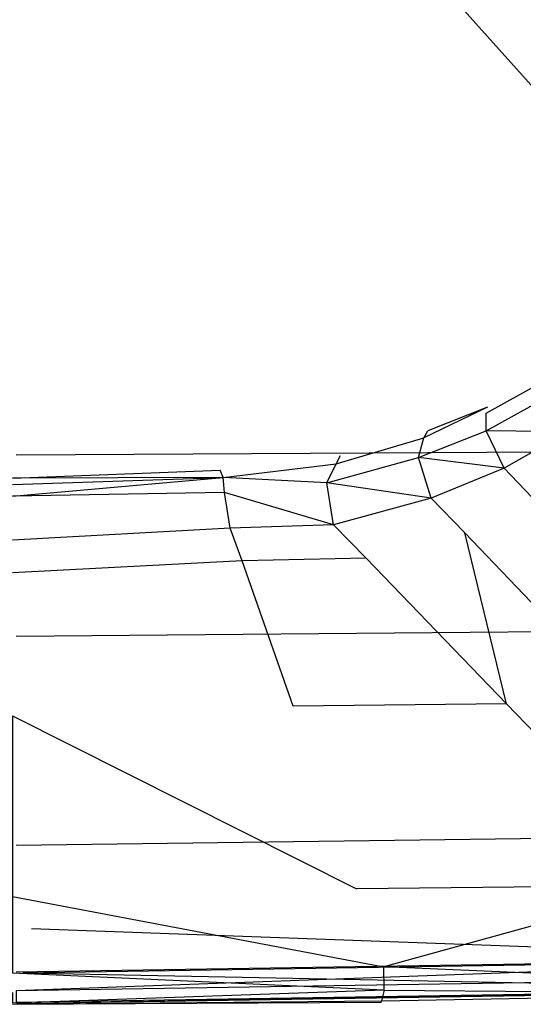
# Model space of a CAD drawing. Extents: x 0 to 0.379, y -0.457 to 0.
# Tile 5 of 18: x 0.19 to 0.257, y -0.457 to -0.326. Entities that reach past the tile are written whole.
import ezdxf

# ---------------------------------------------------------------- set-up
doc = ezdxf.new("R2010")
doc.units = 0
doc.layers.add('L0_DECKEL_0_N_9M80S101____REPLA', color=7, linetype='CONTINUOUS')
doc.layers.add('L1_RAHMEN_0_N_9M80S101____REPLA', color=7, linetype='CONTINUOUS')

msp = doc.modelspace()

# ---------------------------------------------------------------- linework, layer by layer
at = {"layer": 'L0_DECKEL_0_N_9M80S101____REPLA', "color": 8}
for points, invisible_edges in [([(0.301928, -0.383105, 0.036122), (0.301924, -0.186841, 0.037084), (0.189394, -0.257427, 0.036497), (0.301928, -0.383105, 0.036122)], 14), ([(0.301928, -0.383105, 0.036122), (0.189394, -0.257427, 0.036497), (0.189398, -0.383714, 0.035546), (0.301928, -0.383105, 0.036122)], 14), ([(0.303255, -0.406939, 0.036044), (0.301928, -0.383105, 0.036122), (0.189398, -0.407955, 0.035366), (0.303255, -0.406939, 0.036044)], 14), ([(0.301928, -0.383105, 0.036122), (0.189398, -0.383714, 0.035546), (0.189398, -0.407955, 0.035366), (0.301928, -0.383105, 0.036122)], 14), ([(0.303255, -0.406939, 0.036044), (0.189398, -0.407955, 0.035366), (0.189399, -0.435845, 0.035158), (0.303255, -0.406939, 0.036044)], 14), ([(0.304781, -0.434361, 0.035938), (0.303255, -0.406939, 0.036044), (0.189399, -0.435845, 0.035158), (0.304781, -0.434361, 0.035938)], 14), ([(0.304781, -0.434361, 0.035938), (0.189399, -0.435845, 0.035158), (0.1894, -0.452762, 0.035033), (0.304781, -0.434361, 0.035938)], 14), ([(0.305708, -0.450993, 0.035847), (0.304781, -0.434361, 0.035938), (0.1894, -0.452762, 0.035033), (0.305708, -0.450993, 0.035847)], 14), ([(0.304197, -0.451104, 0.026938), (0.191449, -0.446976, 0.027014), (0.302333, -0.445217, 0.027837), (0.304197, -0.451104, 0.026938)], 14), ([(0.191449, -0.446976, 0.027014), (0.304197, -0.451104, 0.026938), (0.190303, -0.452904, 0.026112), (0.191449, -0.446976, 0.027014)], 13), ([(0.305708, -0.450993, 0.035847), (0.1894, -0.452762, 0.035033), (0.189404, -0.455265, 0.033688), (0.305708, -0.450993, 0.035847)], 14), ([(0.305708, -0.450993, 0.035847), (0.189404, -0.455265, 0.033688), (0.305597, -0.453436, 0.034494), (0.305708, -0.450993, 0.035847)], 14), ([(0.305489, -0.455169, 0.02786), (0.190303, -0.452904, 0.026112), (0.304197, -0.451104, 0.026938), (0.305489, -0.455169, 0.02786)], 14), ([(0.305597, -0.453436, 0.034494), (0.189404, -0.455265, 0.033688), (0.305443, -0.454976, 0.032202), (0.305597, -0.453436, 0.034494)], 14), ([(0.190303, -0.452904, 0.026112), (0.305489, -0.455169, 0.02786), (0.189428, -0.457009, 0.027), (0.190303, -0.452904, 0.026112)], 13), ([(0.189404, -0.455265, 0.033688), (0.189412, -0.456846, 0.031395), (0.305443, -0.454976, 0.032202), (0.189404, -0.455265, 0.033688)], 14), ([(0.305443, -0.454976, 0.032202), (0.189412, -0.456846, 0.031395), (0.189428, -0.457009, 0.027), (0.305443, -0.454976, 0.032202)], 14), ([(0.305443, -0.454976, 0.032202), (0.189428, -0.457009, 0.027), (0.305489, -0.455169, 0.02786), (0.305443, -0.454976, 0.032202)], 14)]:
    msp.add_3dface(points, dxfattribs=dict(at, invisible_edges=invisible_edges))
at = {"layer": 'L1_RAHMEN_0_N_9M80S101____REPLA', "color": 8}
for points, invisible_edges in [([(0.259494, -0.374054, 0.005942), (0.259054, -0.373085), (0.252385, -0.377299), (0.259494, -0.374054, 0.005942)], 14), ([(0.252188, -0.37812, 0.006004), (0.259494, -0.374054, 0.005942), (0.252385, -0.377299), (0.252188, -0.37812, 0.006004)], 14), ([(0.260283, -0.375968, 0.013056), (0.259494, -0.374054, 0.005942), (0.252188, -0.37812, 0.006004), (0.260283, -0.375968, 0.013056)], 14), ([(0.252221, -0.380467, 0.013071), (0.260283, -0.375968, 0.013056), (0.252188, -0.37812, 0.006004), (0.252221, -0.380467, 0.013071)], 14), ([(0.263198, -0.380558, 0.016897), (0.260283, -0.375968, 0.013056), (0.252221, -0.380467, 0.013071), (0.263198, -0.380558, 0.016897)], 14), ([(0.24386, -0.381412, 0.005991), (0.252385, -0.377299), (0.244394, -0.380463), (0.24386, -0.381412, 0.005991)], 13), ([(0.252385, -0.377299), (0.24386, -0.381412, 0.005991), (0.252188, -0.37812, 0.006004), (0.252385, -0.377299)], 14), ([(0.252221, -0.380467, 0.013071), (0.252188, -0.37812, 0.006004), (0.24386, -0.381412, 0.005991), (0.252221, -0.380467, 0.013071)], 14), ([(0.232146, -0.384854, 0.005994), (0.24386, -0.381412, 0.005991), (0.232718, -0.383767), (0.232146, -0.384854, 0.005994)], 14), ([(0.243174, -0.384015, 0.013122), (0.24386, -0.381412, 0.005991), (0.232146, -0.384854, 0.005994), (0.243174, -0.384015, 0.013122)], 14), ([(0.24386, -0.381412, 0.005991), (0.244394, -0.380463), (0.232718, -0.383767), (0.24386, -0.381412, 0.005991)], 14), ([(0.254612, -0.38544, 0.016923), (0.252221, -0.380467, 0.013071), (0.243174, -0.384015, 0.013122), (0.254612, -0.38544, 0.016923)], 14), ([(0.243174, -0.384015, 0.013122), (0.252221, -0.380467, 0.013071), (0.24386, -0.381412, 0.005991), (0.243174, -0.384015, 0.013122)], 14), ([(0.263198, -0.380558, 0.016897), (0.252221, -0.380467, 0.013071), (0.254612, -0.38544, 0.016923), (0.263198, -0.380558, 0.016897)], 14), ([(0.263198, -0.380558, 0.016897), (0.254612, -0.38544, 0.016923), (0.259231, -0.390298, 0.018796), (0.263198, -0.380558, 0.016897)], 14), ([(0.232146, -0.384854, 0.005994), (0.232718, -0.383767), (0.216647, -0.385729, 0.000819), (0.232146, -0.384854, 0.005994)], 14), ([(0.244835, -0.389463, 0.016903), (0.243174, -0.384015, 0.013122), (0.230918, -0.387394, 0.013246), (0.244835, -0.389463, 0.016903)], 14), ([(0.230918, -0.387394, 0.013246), (0.243174, -0.384015, 0.013122), (0.232146, -0.384854, 0.005994), (0.230918, -0.387394, 0.013246)], 14), ([(0.254612, -0.38544, 0.016923), (0.243174, -0.384015, 0.013122), (0.244835, -0.389463, 0.016903), (0.254612, -0.38544, 0.016923)], 14), ([(0.217067, -0.386698, 0.006364), (0.232146, -0.384854, 0.005994), (0.216647, -0.385729, 0.000819), (0.217067, -0.386698, 0.006364)], 14), ([(0.230918, -0.387394, 0.013246), (0.232146, -0.384854, 0.005994), (0.217067, -0.386698, 0.006364), (0.230918, -0.387394, 0.013246)], 14), ([(0.188906, -0.386789, 0.003621), (0.216647, -0.385729, 0.000819), (0.188906, -0.386333, 0.001039), (0.188906, -0.386789, 0.003621)], 14), ([(0.188906, -0.386789, 0.003621), (0.217067, -0.386698, 0.006364), (0.216647, -0.385729, 0.000819), (0.188906, -0.386789, 0.003621)], 13), ([(0.254612, -0.38544, 0.016923), (0.244835, -0.389463, 0.016903), (0.249359, -0.39411, 0.018655), (0.254612, -0.38544, 0.016923)], 14), ([(0.259231, -0.390298, 0.018796), (0.254612, -0.38544, 0.016923), (0.249359, -0.39411, 0.018655), (0.259231, -0.390298, 0.018796)], 14), ([(0.217067, -0.386698, 0.006364), (0.188906, -0.386789, 0.003621), (0.188906, -0.38723, 0.006126), (0.217067, -0.386698, 0.006364)], 14), ([(0.188906, -0.387612, 0.007406), (0.217067, -0.386698, 0.006364), (0.188906, -0.38723, 0.006126), (0.188906, -0.387612, 0.007406)], 14), ([(0.217252, -0.388713, 0.012834), (0.217067, -0.386698, 0.006364), (0.188906, -0.389186, 0.012691), (0.217252, -0.388713, 0.012834)], 14), ([(0.188906, -0.389186, 0.012691), (0.217067, -0.386698, 0.006364), (0.188906, -0.387612, 0.007406), (0.188906, -0.389186, 0.012691)], 14), ([(0.230918, -0.387394, 0.013246), (0.217067, -0.386698, 0.006364), (0.217252, -0.388713, 0.012834), (0.230918, -0.387394, 0.013246)], 14), ([(0.231813, -0.393027, 0.016975), (0.230918, -0.387394, 0.013246), (0.217252, -0.388713, 0.012834), (0.231813, -0.393027, 0.016975)], 14), ([(0.244835, -0.389463, 0.016903), (0.230918, -0.387394, 0.013246), (0.231813, -0.393027, 0.016975), (0.244835, -0.389463, 0.016903)], 14), ([(0.218006, -0.393457, 0.016603), (0.217252, -0.388713, 0.012834), (0.188906, -0.395085, 0.016955), (0.218006, -0.393457, 0.016603)], 14), ([(0.217252, -0.388713, 0.012834), (0.188906, -0.389186, 0.012691), (0.188906, -0.395085, 0.016955), (0.217252, -0.388713, 0.012834)], 14), ([(0.231813, -0.393027, 0.016975), (0.217252, -0.388713, 0.012834), (0.218006, -0.393457, 0.016603), (0.231813, -0.393027, 0.016975)], 14), ([(0.244835, -0.389463, 0.016903), (0.231813, -0.393027, 0.016975), (0.236175, -0.397454, 0.018551), (0.244835, -0.389463, 0.016903)], 14), ([(0.249359, -0.39411, 0.018655), (0.244835, -0.389463, 0.016903), (0.236175, -0.397454, 0.018551), (0.249359, -0.39411, 0.018655)], 14), ([(0.268972, -0.414638, 0.022765), (0.259231, -0.390298, 0.018796), (0.249359, -0.39411, 0.018655), (0.268972, -0.414638, 0.022765)], 14), ([(0.231813, -0.393027, 0.016975), (0.218006, -0.393457, 0.016603), (0.219588, -0.397848, 0.018041), (0.231813, -0.393027, 0.016975)], 14), ([(0.236175, -0.397454, 0.018551), (0.231813, -0.393027, 0.016975), (0.219588, -0.397848, 0.018041), (0.236175, -0.397454, 0.018551)], 14), ([(0.219588, -0.397848, 0.018041), (0.218006, -0.393457, 0.016603), (0.188906, -0.399452, 0.018311), (0.219588, -0.397848, 0.018041)], 14), ([(0.218006, -0.393457, 0.016603), (0.188906, -0.395085, 0.016955), (0.188906, -0.399452, 0.018311), (0.218006, -0.393457, 0.016603)], 14), ([(0.254939, -0.416939, 0.022609), (0.249359, -0.39411, 0.018655), (0.236175, -0.397454, 0.018551), (0.254939, -0.416939, 0.022609)], 14), ([(0.268972, -0.414638, 0.022765), (0.249359, -0.39411, 0.018655), (0.254939, -0.416939, 0.022609), (0.268972, -0.414638, 0.022765)], 14), ([(0.226401, -0.417227, 0.022058), (0.219588, -0.397848, 0.018041), (0.188906, -0.41855, 0.022059), (0.226401, -0.417227, 0.022058)], 14), ([(0.219588, -0.397848, 0.018041), (0.188906, -0.399452, 0.018311), (0.188906, -0.41855, 0.022059), (0.219588, -0.397848, 0.018041)], 14), ([(0.236175, -0.397454, 0.018551), (0.219588, -0.397848, 0.018041), (0.226401, -0.417227, 0.022058), (0.236175, -0.397454, 0.018551)], 14), ([(0.254939, -0.416939, 0.022609), (0.236175, -0.397454, 0.018551), (0.226401, -0.417227, 0.022058), (0.254939, -0.416939, 0.022609)], 14), ([(0.278155, -0.441147, 0.023), (0.268972, -0.414638, 0.022765), (0.254939, -0.416939, 0.022609), (0.278155, -0.441147, 0.023)], 14), ([(0.254939, -0.416939, 0.022609), (0.226401, -0.417227, 0.022058), (0.234888, -0.441661, 0.023), (0.254939, -0.416939, 0.022609)], 14), ([(0.278155, -0.441147, 0.023), (0.254939, -0.416939, 0.022609), (0.234888, -0.441661, 0.023), (0.278155, -0.441147, 0.023)], 14), ([(0.188906, -0.41855, 0.022059), (0.234888, -0.441661, 0.023), (0.226401, -0.417227, 0.022058), (0.188906, -0.41855, 0.022059)], 14), ([(0.234888, -0.441661, 0.023), (0.188906, -0.41855, 0.022059), (0.188906, -0.442648, 0.022974), (0.234888, -0.441661, 0.023)], 13), ([(0.188906, -0.442648, 0.022974), (0.238529, -0.452058, 0.022994), (0.234888, -0.441661, 0.023), (0.188906, -0.442648, 0.022974)], 14), ([(0.238529, -0.452058, 0.022994), (0.278155, -0.441147, 0.023), (0.234888, -0.441661, 0.023), (0.238529, -0.452058, 0.022994)], 13), ([(0.278155, -0.441147, 0.023), (0.238529, -0.452058, 0.022994), (0.288151, -0.451526, 0.023), (0.278155, -0.441147, 0.023)], 14), ([(0.238529, -0.452058, 0.022994), (0.188906, -0.442648, 0.022974), (0.188906, -0.452904, 0.022947), (0.238529, -0.452058, 0.022994)], 13), ([(0.238554, -0.455193, 0.022057), (0.238529, -0.452058, 0.022994), (0.188906, -0.452904, 0.022947), (0.238554, -0.455193, 0.022057)], 14), ([(0.288203, -0.454267, 0.021933), (0.288151, -0.451526, 0.023), (0.238529, -0.452058, 0.022994), (0.288203, -0.454267, 0.021933)], 14), ([(0.288203, -0.454267, 0.021933), (0.238529, -0.452058, 0.022994), (0.238554, -0.455193, 0.022057), (0.288203, -0.454267, 0.021933)], 14), ([(0.238554, -0.455193, 0.022057), (0.188906, -0.452904, 0.022947), (0.188906, -0.455495, 0.022085), (0.238554, -0.455193, 0.022057)], 14), ([(0.238554, -0.455193, 0.022057), (0.287525, -0.455573, 0.018933), (0.288203, -0.454267, 0.021933), (0.238554, -0.455193, 0.022057)], 14), ([(0.238554, -0.455193, 0.022057), (0.188906, -0.456911, 0.019782), (0.23822, -0.456612, 0.019083), (0.238554, -0.455193, 0.022057)], 14), ([(0.188906, -0.455495, 0.022085), (0.188906, -0.456911, 0.019782), (0.238554, -0.455193, 0.022057), (0.188906, -0.455495, 0.022085)], 14), ([(0.287471, -0.455712, 0.015), (0.23822, -0.456612, 0.019083), (0.238187, -0.456763, 0.015), (0.287471, -0.455712, 0.015)], 13), ([(0.238554, -0.455193, 0.022057), (0.23822, -0.456612, 0.019083), (0.287525, -0.455573, 0.018933), (0.238554, -0.455193, 0.022057)], 14), ([(0.23822, -0.456612, 0.019083), (0.287471, -0.455712, 0.015), (0.287525, -0.455573, 0.018933), (0.23822, -0.456612, 0.019083)], 14), ([(0.23822, -0.456612, 0.019083), (0.188906, -0.457071, 0.015001), (0.238187, -0.456763, 0.015), (0.23822, -0.456612, 0.019083)], 13), ([(0.188906, -0.457071, 0.015001), (0.23822, -0.456612, 0.019083), (0.188906, -0.456911, 0.019782), (0.188906, -0.457071, 0.015001)], 14)]:
    msp.add_3dface(points, dxfattribs=dict(at, invisible_edges=invisible_edges))

doc.saveas('drawing.dxf')
